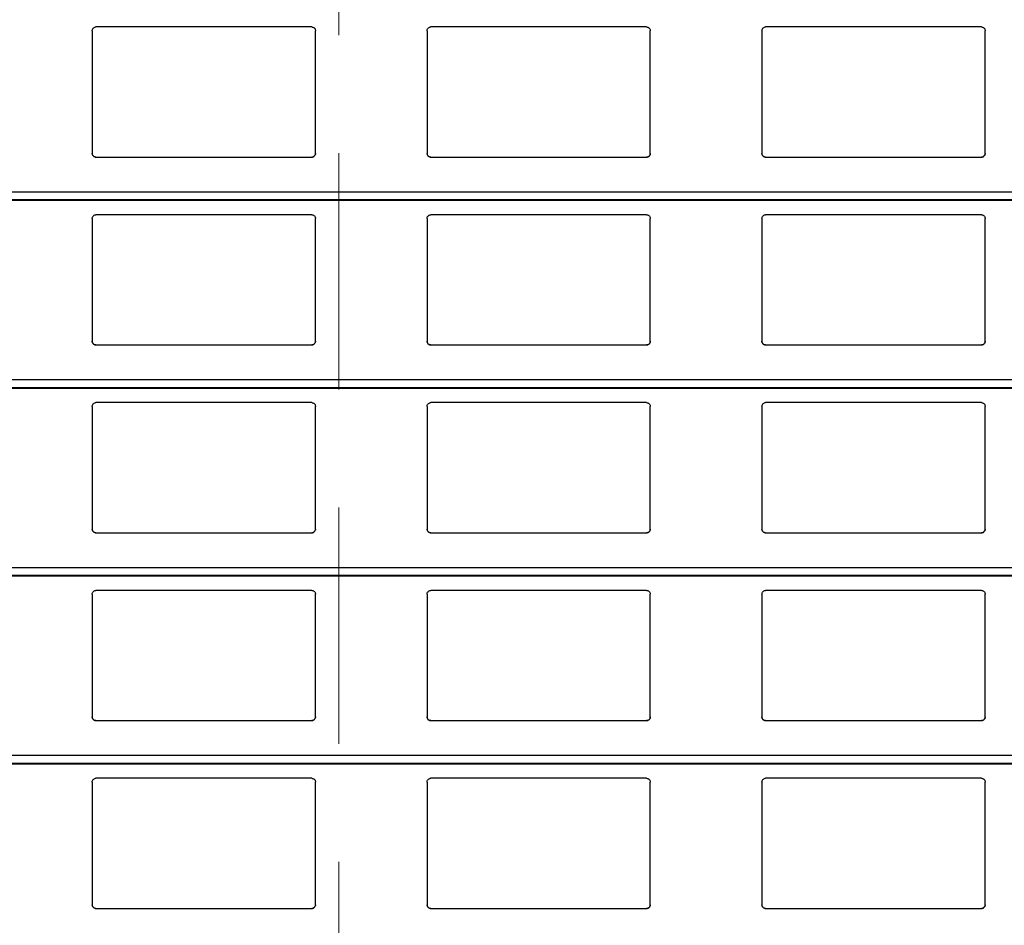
# Model space of a CAD drawing. Header units: millimetres. Extents: x 26 to 422, y 4 to 419.
# Tile 42 of 83: x 243.06 to 248.36, y 370.48 to 375.35. Entities that reach past the tile are written whole.
import ezdxf

# ---------------------------------------------------------------- set-up
doc = ezdxf.new("R2010")
doc.units = ezdxf.units.MM
doc.linetypes.add('HIDDEN', pattern=[1.905, 1.27, -0.635])

msp = doc.modelspace()

# ---------------------------------------------------------------- linework, layer by layer
at = {"color": 7, "linetype": 'HIDDEN', "lineweight": 18}
msp.add_line((244.7799, 410.822), (244.7799, 348.7529), dxfattribs=at)
at = {"color": 7, "linetype": 'Continuous', "lineweight": 25}
for p, q in [((243.4545, 375.2859), (243.4545, 374.6259)), ((244.6345, 375.3059), (243.4745, 375.3059)), ((244.6545, 374.6259), (244.6545, 375.2859)), ((245.2545, 375.2859), (245.2545, 374.6259)), ((246.4345, 375.3059), (245.2745, 375.3059)), ((246.4545, 374.6259), (246.4545, 375.2859)), ((247.0545, 375.2859), (247.0545, 374.6259)), ((248.2345, 375.3059), (247.0745, 375.3059)), ((248.2545, 374.6259), (248.2545, 375.2859)), ((243.4745, 374.6059), (244.6345, 374.6059)), ((245.2745, 374.6059), (246.4345, 374.6059)), ((247.0745, 374.6059), (248.2345, 374.6059)), ((210.8795, 374.3742), (251.961, 374.3742)), ((243.4545, 374.2759), (243.4545, 373.6159)), ((244.6345, 374.2959), (243.4745, 374.2959)), ((244.6545, 373.6159), (244.6545, 374.2759)), ((245.2545, 374.2759), (245.2545, 373.6159)), ((246.4345, 374.2959), (245.2745, 374.2959)), ((246.4545, 373.6159), (246.4545, 374.2759)), ((247.0545, 374.2759), (247.0545, 373.6159)), ((248.2345, 374.2959), (247.0745, 374.2959)), ((248.2545, 373.6159), (248.2545, 374.2759)), ((243.4745, 373.5959), (244.6345, 373.5959)), ((245.2745, 373.5959), (246.4345, 373.5959)), ((247.0745, 373.5959), (248.2345, 373.5959)), ((210.8795, 373.3642), (251.961, 373.3642)), ((243.4545, 373.2659), (243.4545, 372.6059)), ((244.6345, 373.2859), (243.4745, 373.2859)), ((244.6545, 372.6059), (244.6545, 373.2659)), ((245.2545, 373.2659), (245.2545, 372.6059)), ((246.4345, 373.2859), (245.2745, 373.2859)), ((246.4545, 372.6059), (246.4545, 373.2659)), ((247.0545, 373.2659), (247.0545, 372.6059)), ((248.2345, 373.2859), (247.0745, 373.2859)), ((248.2545, 372.6059), (248.2545, 373.2659)), ((243.4745, 372.5859), (244.6345, 372.5859)), ((245.2745, 372.5859), (246.4345, 372.5859)), ((247.0745, 372.5859), (248.2345, 372.5859)), ((210.8795, 372.3542), (251.961, 372.3542)), ((243.4545, 372.2559), (243.4545, 371.5959)), ((244.6345, 372.2759), (243.4745, 372.2759)), ((244.6545, 371.5959), (244.6545, 372.2559)), ((245.2545, 372.2559), (245.2545, 371.5959)), ((246.4345, 372.2759), (245.2745, 372.2759)), ((246.4545, 371.5959), (246.4545, 372.2559)), ((247.0545, 372.2559), (247.0545, 371.5959)), ((248.2345, 372.2759), (247.0745, 372.2759)), ((248.2545, 371.5959), (248.2545, 372.2559)), ((243.4745, 371.5759), (244.6345, 371.5759)), ((245.2745, 371.5759), (246.4345, 371.5759)), ((247.0745, 371.5759), (248.2345, 371.5759)), ((210.8795, 371.3442), (251.961, 371.3442)), ((243.4545, 371.2459), (243.4545, 370.5859)), ((244.6345, 371.2659), (243.4745, 371.2659)), ((244.6545, 370.5859), (244.6545, 371.2459)), ((245.2545, 371.2459), (245.2545, 370.5859)), ((246.4345, 371.2659), (245.2745, 371.2659)), ((246.4545, 370.5859), (246.4545, 371.2459)), ((247.0545, 371.2459), (247.0545, 370.5859)), ((248.2345, 371.2659), (247.0745, 371.2659)), ((248.2545, 370.5859), (248.2545, 371.2459)), ((243.4745, 370.5659), (244.6345, 370.5659)), ((245.2745, 370.5659), (246.4345, 370.5659)), ((247.0745, 370.5659), (248.2345, 370.5659))]:
    msp.add_line(p, q, dxfattribs=at)
at = {"color": 8, "linetype": 'Continuous', "lineweight": 25}
for p, q in [((251.961, 374.4183), (210.8795, 374.4183)), ((251.961, 374.3761), (210.8795, 374.3761)), ((251.961, 373.4083), (210.8795, 373.4083)), ((251.961, 373.3661), (210.8795, 373.3661)), ((251.961, 372.3983), (210.8795, 372.3983)), ((251.961, 372.3561), (210.8795, 372.3561)), ((251.961, 371.3883), (210.8795, 371.3883)), ((251.961, 371.3461), (210.8795, 371.3461))]:
    msp.add_line(p, q, dxfattribs=at)
at = {"color": 7, "linetype": 'Continuous', "lineweight": 25}
for points, knots in [([(243.4545, 375.2859), (243.4547, 375.2884), (243.4552, 375.2932), (243.4592, 375.2996), (243.465, 375.304), (243.4705, 375.3058), (243.4736, 375.3059), (243.4745, 375.3059)], [0, 0, 0, 0, 0.241288, 0.482942, 0.71358, 0.923001, 1, 1, 1, 1]), ([(244.6345, 375.3059), (244.6366, 375.3058), (244.6408, 375.3054), (244.6464, 375.3024), (244.6509, 375.2979), (244.6539, 375.2922), (244.6543, 375.288), (244.6545, 375.2859)], [0, 0, 0, 0, 0.1909169, 0.381639, 0.5797241, 0.7953593, 1, 1, 1, 1]), ([(245.2545, 375.2859), (245.2547, 375.2884), (245.2552, 375.2932), (245.2592, 375.2996), (245.265, 375.304), (245.2705, 375.3058), (245.2736, 375.3059), (245.2745, 375.3059)], [0, 0, 0, 0, 0.241288, 0.482942, 0.71358, 0.923001, 1, 1, 1, 1]), ([(246.4345, 375.3059), (246.4366, 375.3058), (246.4408, 375.3054), (246.4464, 375.3024), (246.4509, 375.2979), (246.4539, 375.2922), (246.4543, 375.288), (246.4545, 375.2859)], [0, 0, 0, 0, 0.19091, 0.381625, 0.579801, 0.795367, 1, 1, 1, 1]), ([(247.0545, 375.2859), (247.0547, 375.2884), (247.0552, 375.2932), (247.0592, 375.2996), (247.065, 375.304), (247.0705, 375.3058), (247.0736, 375.3059), (247.0745, 375.3059)], [0, 0, 0, 0, 0.241236, 0.482863, 0.713475, 0.923009, 1, 1, 1, 1]), ([(248.2345, 375.3059), (248.2366, 375.3058), (248.2408, 375.3054), (248.2464, 375.3024), (248.2509, 375.2979), (248.2539, 375.2922), (248.2543, 375.288), (248.2545, 375.2859)], [0, 0, 0, 0, 0.191041, 0.381743, 0.579808, 0.79536, 1, 1, 1, 1]), ([(243.4745, 374.6059), (243.4723, 374.6062), (243.4679, 374.6066), (243.462, 374.6099), (243.4574, 374.6148), (243.4549, 374.6204), (243.4546, 374.6243), (243.4545, 374.6259)], [0, 0, 0, 0, 0.207886, 0.415645, 0.626055, 0.841744, 1, 1, 1, 1]), ([(243.4545, 374.6259), (243.4547, 374.6236), (243.4551, 374.6188), (243.4579, 374.6149), (243.4594, 374.6128)], [0, 0, 0, 0, 0.484715, 1, 1, 1, 1]), ([(243.4594, 374.6128), (243.461, 374.6113), (243.4643, 374.6082), (243.4698, 374.6062), (243.4733, 374.606), (243.4745, 374.6059)], [0, 0, 0, 0, 0.39666, 0.793888, 1, 1, 1, 1]), ([(244.6545, 374.6259), (244.6542, 374.6237), (244.6538, 374.6191), (244.6502, 374.613), (244.6449, 374.6085), (244.6393, 374.6062), (244.6358, 374.606), (244.6345, 374.6059)], [0, 0, 0, 0, 0.221357, 0.442734, 0.662085, 0.876187, 1, 1, 1, 1]), ([(244.6345, 374.6059), (244.6366, 374.6062), (244.641, 374.6066), (244.6461, 374.6093), (244.6486, 374.6118), (244.6496, 374.6128)], [0, 0, 0, 0, 0.375725, 0.751177, 1, 1, 1, 1]), ([(244.6496, 374.6128), (244.6509, 374.6147), (244.6538, 374.6187), (244.6542, 374.6235), (244.6545, 374.6259)], [0, 0, 0, 0, 0.480493, 1, 1, 1, 1]), ([(245.2745, 374.6059), (245.2723, 374.6062), (245.2679, 374.6066), (245.262, 374.6099), (245.2574, 374.6148), (245.2549, 374.6204), (245.2546, 374.6243), (245.2545, 374.6259)], [0, 0, 0, 0, 0.207886, 0.415645, 0.626055, 0.841744, 1, 1, 1, 1]), ([(245.2545, 374.6259), (245.2547, 374.6236), (245.2551, 374.6188), (245.2579, 374.6149), (245.2594, 374.6128)], [0, 0, 0, 0, 0.484822, 1, 1, 1, 1]), ([(245.2594, 374.6128), (245.261, 374.6113), (245.2643, 374.6082), (245.2698, 374.6062), (245.2733, 374.606), (245.2745, 374.6059)], [0, 0, 0, 0, 0.396897, 0.794151, 1, 1, 1, 1]), ([(246.4545, 374.6259), (246.4542, 374.6237), (246.4538, 374.6191), (246.4502, 374.613), (246.4449, 374.6085), (246.4393, 374.6062), (246.4358, 374.606), (246.4345, 374.6059)], [0, 0, 0, 0, 0.221357, 0.442734, 0.662085, 0.876187, 1, 1, 1, 1]), ([(246.4345, 374.6059), (246.4366, 374.6062), (246.441, 374.6066), (246.4461, 374.6093), (246.4486, 374.6118), (246.4496, 374.6128)], [0, 0, 0, 0, 0.375986, 0.751184, 1, 1, 1, 1]), ([(246.4496, 374.6128), (246.4509, 374.6147), (246.4538, 374.6187), (246.4542, 374.6235), (246.4545, 374.6259)], [0, 0, 0, 0, 0.480493, 1, 1, 1, 1]), ([(247.0745, 374.6059), (247.0723, 374.6062), (247.0679, 374.6066), (247.062, 374.6099), (247.0574, 374.6148), (247.0549, 374.6204), (247.0546, 374.6243), (247.0545, 374.6259)], [0, 0, 0, 0, 0.207862, 0.41573, 0.626115, 0.84178, 1, 1, 1, 1]), ([(247.0545, 374.6259), (247.0547, 374.6236), (247.0551, 374.6188), (247.0579, 374.6149), (247.0594, 374.6128)], [0, 0, 0, 0, 0.484715, 1, 1, 1, 1]), ([(247.0594, 374.6128), (247.061, 374.6113), (247.0643, 374.6082), (247.0698, 374.6062), (247.0733, 374.606), (247.0745, 374.6059)], [0, 0, 0, 0, 0.39666, 0.793888, 1, 1, 1, 1]), ([(248.2545, 374.6259), (248.2542, 374.6237), (248.2538, 374.6191), (248.2502, 374.613), (248.2449, 374.6085), (248.2393, 374.6062), (248.2358, 374.606), (248.2345, 374.6059)], [0, 0, 0, 0, 0.221324, 0.442668, 0.661986, 0.876056, 1, 1, 1, 1]), ([(248.2345, 374.6059), (248.2366, 374.6062), (248.241, 374.6066), (248.2461, 374.6093), (248.2486, 374.6118), (248.2496, 374.6128)], [0, 0, 0, 0, 0.375986, 0.751184, 1, 1, 1, 1]), ([(248.2496, 374.6128), (248.2509, 374.6147), (248.2538, 374.6187), (248.2542, 374.6235), (248.2545, 374.6259)], [0, 0, 0, 0, 0.480465, 1, 1, 1, 1]), ([(243.4545, 374.2759), (243.4547, 374.2784), (243.4552, 374.2832), (243.4592, 374.2896), (243.465, 374.294), (243.4705, 374.2958), (243.4736, 374.2959), (243.4745, 374.2959)], [0, 0, 0, 0, 0.241346, 0.482935, 0.71361, 0.923003, 1, 1, 1, 1]), ([(244.6345, 374.2959), (244.6366, 374.2958), (244.6408, 374.2954), (244.6464, 374.2924), (244.6509, 374.2879), (244.6539, 374.2822), (244.6543, 374.278), (244.6545, 374.2759)], [0, 0, 0, 0, 0.1908985, 0.3816135, 0.5797397, 0.7953669, 1, 1, 1, 1]), ([(245.2545, 374.2759), (245.2547, 374.2784), (245.2552, 374.2832), (245.2592, 374.2896), (245.265, 374.294), (245.2705, 374.2958), (245.2736, 374.2959), (245.2745, 374.2959)], [0, 0, 0, 0, 0.241346, 0.482935, 0.71361, 0.923003, 1, 1, 1, 1]), ([(246.4345, 374.2959), (246.4366, 374.2958), (246.4408, 374.2954), (246.4464, 374.2924), (246.4509, 374.2879), (246.4539, 374.2822), (246.4543, 374.278), (246.4545, 374.2759)], [0, 0, 0, 0, 0.1908914, 0.3815993, 0.5798169, 0.7953745, 1, 1, 1, 1]), ([(247.0545, 374.2759), (247.0547, 374.2784), (247.0552, 374.2832), (247.0592, 374.2896), (247.065, 374.294), (247.0705, 374.2958), (247.0736, 374.2959), (247.0745, 374.2959)], [0, 0, 0, 0, 0.241295, 0.482856, 0.713505, 0.923012, 1, 1, 1, 1]), ([(248.2345, 374.2959), (248.2366, 374.2958), (248.2408, 374.2954), (248.2464, 374.2924), (248.2509, 374.2879), (248.2539, 374.2822), (248.2543, 374.278), (248.2545, 374.2759)], [0, 0, 0, 0, 0.191022, 0.381718, 0.579824, 0.795367, 1, 1, 1, 1]), ([(243.4745, 373.5959), (243.4723, 373.5962), (243.4679, 373.5966), (243.462, 373.5999), (243.4574, 373.6048), (243.4549, 373.6104), (243.4546, 373.6143), (243.4545, 373.6159)], [0, 0, 0, 0, 0.207884, 0.415642, 0.626021, 0.841709, 1, 1, 1, 1]), ([(243.4545, 373.6159), (243.4547, 373.6136), (243.4551, 373.6088), (243.4579, 373.6049), (243.4594, 373.6028)], [0, 0, 0, 0, 0.484681, 1, 1, 1, 1]), ([(243.4594, 373.6028), (243.461, 373.6013), (243.4643, 373.5982), (243.4698, 373.5962), (243.4733, 373.596), (243.4745, 373.5959)], [0, 0, 0, 0, 0.396634, 0.793879, 1, 1, 1, 1]), ([(244.6545, 373.6159), (244.6542, 373.6137), (244.6538, 373.6091), (244.6502, 373.603), (244.6449, 373.5985), (244.6393, 373.5962), (244.6358, 373.596), (244.6345, 373.5959)], [0, 0, 0, 0, 0.221355, 0.44273, 0.662079, 0.876192, 1, 1, 1, 1]), ([(244.6345, 373.5959), (244.6366, 373.5962), (244.641, 373.5966), (244.6461, 373.5993), (244.6486, 373.6018), (244.6496, 373.6028)], [0, 0, 0, 0, 0.375737, 0.751169, 1, 1, 1, 1]), ([(244.6496, 373.6028), (244.6509, 373.6047), (244.6538, 373.6087), (244.6542, 373.6135), (244.6545, 373.6159)], [0, 0, 0, 0, 0.480455, 1, 1, 1, 1]), ([(245.2745, 373.5959), (245.2723, 373.5962), (245.2679, 373.5966), (245.262, 373.5999), (245.2574, 373.6048), (245.2549, 373.6104), (245.2546, 373.6143), (245.2545, 373.6159)], [0, 0, 0, 0, 0.207884, 0.415642, 0.626021, 0.841709, 1, 1, 1, 1]), ([(245.2545, 373.6159), (245.2547, 373.6136), (245.2551, 373.6088), (245.2579, 373.6049), (245.2594, 373.6028)], [0, 0, 0, 0, 0.484788, 1, 1, 1, 1]), ([(245.2594, 373.6028), (245.261, 373.6013), (245.2643, 373.5982), (245.2698, 373.5962), (245.2733, 373.596), (245.2745, 373.5959)], [0, 0, 0, 0, 0.396871, 0.794142, 1, 1, 1, 1]), ([(246.4545, 373.6159), (246.4542, 373.6137), (246.4538, 373.6091), (246.4502, 373.603), (246.4449, 373.5985), (246.4393, 373.5962), (246.4358, 373.596), (246.4345, 373.5959)], [0, 0, 0, 0, 0.221355, 0.44273, 0.662079, 0.876192, 1, 1, 1, 1]), ([(246.4345, 373.5959), (246.4366, 373.5962), (246.441, 373.5966), (246.4461, 373.5993), (246.4486, 373.6018), (246.4496, 373.6028)], [0, 0, 0, 0, 0.375998, 0.751176, 1, 1, 1, 1]), ([(246.4496, 373.6028), (246.4509, 373.6047), (246.4538, 373.6087), (246.4542, 373.6135), (246.4545, 373.6159)], [0, 0, 0, 0, 0.480455, 1, 1, 1, 1]), ([(247.0745, 373.5959), (247.0723, 373.5962), (247.0679, 373.5966), (247.062, 373.5999), (247.0574, 373.6048), (247.0549, 373.6104), (247.0546, 373.6143), (247.0545, 373.6159)], [0, 0, 0, 0, 0.20786, 0.415726, 0.626082, 0.841745, 1, 1, 1, 1]), ([(247.0545, 373.6159), (247.0547, 373.6136), (247.0551, 373.6088), (247.0579, 373.6049), (247.0594, 373.6028)], [0, 0, 0, 0, 0.484681, 1, 1, 1, 1]), ([(247.0594, 373.6028), (247.061, 373.6013), (247.0643, 373.5982), (247.0698, 373.5962), (247.0733, 373.596), (247.0745, 373.5959)], [0, 0, 0, 0, 0.396634, 0.793879, 1, 1, 1, 1]), ([(248.2545, 373.6159), (248.2542, 373.6137), (248.2538, 373.6091), (248.2502, 373.603), (248.2449, 373.5985), (248.2393, 373.5962), (248.2358, 373.596), (248.2345, 373.5959)], [0, 0, 0, 0, 0.221322, 0.442663, 0.66198, 0.876061, 1, 1, 1, 1]), ([(248.2345, 373.5959), (248.2366, 373.5962), (248.241, 373.5966), (248.2461, 373.5993), (248.2486, 373.6018), (248.2496, 373.6028)], [0, 0, 0, 0, 0.375998, 0.751176, 1, 1, 1, 1]), ([(248.2496, 373.6028), (248.2509, 373.6047), (248.2538, 373.6087), (248.2542, 373.6135), (248.2545, 373.6159)], [0, 0, 0, 0, 0.480427, 1, 1, 1, 1]), ([(243.4545, 373.2659), (243.4547, 373.2684), (243.4552, 373.2732), (243.4592, 373.2796), (243.465, 373.284), (243.4705, 373.2858), (243.4736, 373.2859), (243.4745, 373.2859)], [0, 0, 0, 0, 0.241317, 0.482939, 0.713595, 0.923002, 1, 1, 1, 1]), ([(244.6345, 373.2859), (244.6366, 373.2858), (244.6408, 373.2854), (244.6464, 373.2824), (244.6509, 373.2779), (244.6539, 373.2722), (244.6543, 373.268), (244.6545, 373.2659)], [0, 0, 0, 0, 0.190908, 0.381627, 0.579734, 0.795395, 1, 1, 1, 1]), ([(245.2545, 373.2659), (245.2547, 373.2684), (245.2552, 373.2732), (245.2592, 373.2796), (245.265, 373.284), (245.2705, 373.2858), (245.2736, 373.2859), (245.2745, 373.2859)], [0, 0, 0, 0, 0.241317, 0.482939, 0.713595, 0.923002, 1, 1, 1, 1]), ([(246.4345, 373.2859), (246.4366, 373.2858), (246.4408, 373.2854), (246.4464, 373.2824), (246.4509, 373.2779), (246.4539, 373.2722), (246.4543, 373.268), (246.4545, 373.2659)], [0, 0, 0, 0, 0.190901, 0.381613, 0.579811, 0.795403, 1, 1, 1, 1]), ([(247.0545, 373.2659), (247.0547, 373.2684), (247.0552, 373.2732), (247.0592, 373.2796), (247.065, 373.284), (247.0705, 373.2858), (247.0736, 373.2859), (247.0745, 373.2859)], [0, 0, 0, 0, 0.241265, 0.48286, 0.71349, 0.92301, 1, 1, 1, 1]), ([(248.2345, 373.2859), (248.2366, 373.2858), (248.2408, 373.2854), (248.2464, 373.2824), (248.2509, 373.2779), (248.2539, 373.2722), (248.2543, 373.268), (248.2545, 373.2659)], [0, 0, 0, 0, 0.1910319, 0.3817316, 0.5798176, 0.7953958, 1, 1, 1, 1]), ([(243.4745, 372.5859), (243.4723, 372.5862), (243.4679, 372.5866), (243.462, 372.5899), (243.4574, 372.5948), (243.4549, 372.6004), (243.4546, 372.6043), (243.4545, 372.6059)], [0, 0, 0, 0, 0.2078907, 0.4156556, 0.6260426, 0.8417037, 1, 1, 1, 1]), ([(243.4545, 372.6059), (243.4547, 372.6036), (243.4551, 372.5988), (243.4579, 372.5949), (243.4594, 372.5928)], [0, 0, 0, 0, 0.484641, 1, 1, 1, 1]), ([(243.4594, 372.5928), (243.461, 372.5913), (243.4643, 372.5882), (243.4698, 372.5862), (243.4733, 372.586), (243.4745, 372.5859)], [0, 0, 0, 0, 0.396634, 0.793879, 1, 1, 1, 1]), ([(244.6545, 372.6059), (244.6542, 372.6037), (244.6538, 372.5991), (244.6502, 372.593), (244.6449, 372.5885), (244.6393, 372.5862), (244.6358, 372.586), (244.6345, 372.5859)], [0, 0, 0, 0, 0.2213206, 0.4427289, 0.66208, 0.8761945, 1, 1, 1, 1]), ([(244.6345, 372.5859), (244.6366, 372.5862), (244.641, 372.5866), (244.6461, 372.5893), (244.6486, 372.5918), (244.6496, 372.5928)], [0, 0, 0, 0, 0.3757317, 0.7511258, 1, 1, 1, 1]), ([(244.6496, 372.5928), (244.6509, 372.5947), (244.6538, 372.5987), (244.6542, 372.6035), (244.6545, 372.6059)], [0, 0, 0, 0, 0.480493, 1, 1, 1, 1]), ([(245.2745, 372.5859), (245.2723, 372.5862), (245.2679, 372.5866), (245.262, 372.5899), (245.2574, 372.5948), (245.2549, 372.6004), (245.2546, 372.6043), (245.2545, 372.6059)], [0, 0, 0, 0, 0.2078907, 0.4156556, 0.6260426, 0.8417037, 1, 1, 1, 1]), ([(245.2545, 372.6059), (245.2547, 372.6036), (245.2551, 372.5988), (245.2579, 372.5949), (245.2594, 372.5928)], [0, 0, 0, 0, 0.484748, 1, 1, 1, 1]), ([(245.2594, 372.5928), (245.261, 372.5913), (245.2643, 372.5882), (245.2698, 372.5862), (245.2733, 372.586), (245.2745, 372.5859)], [0, 0, 0, 0, 0.396871, 0.794142, 1, 1, 1, 1]), ([(246.4545, 372.6059), (246.4542, 372.6037), (246.4538, 372.5991), (246.4502, 372.593), (246.4449, 372.5885), (246.4393, 372.5862), (246.4358, 372.586), (246.4345, 372.5859)], [0, 0, 0, 0, 0.2213206, 0.4427289, 0.66208, 0.8761945, 1, 1, 1, 1]), ([(246.4345, 372.5859), (246.4366, 372.5862), (246.441, 372.5866), (246.4461, 372.5893), (246.4486, 372.5918), (246.4496, 372.5928)], [0, 0, 0, 0, 0.3759929, 0.7511334, 1, 1, 1, 1]), ([(246.4496, 372.5928), (246.4509, 372.5947), (246.4538, 372.5987), (246.4542, 372.6035), (246.4545, 372.6059)], [0, 0, 0, 0, 0.480493, 1, 1, 1, 1]), ([(247.0745, 372.5859), (247.0723, 372.5862), (247.0679, 372.5866), (247.062, 372.5899), (247.0574, 372.5948), (247.0549, 372.6004), (247.0546, 372.6043), (247.0545, 372.6059)], [0, 0, 0, 0, 0.207867, 0.41574, 0.626103, 0.84174, 1, 1, 1, 1]), ([(247.0545, 372.6059), (247.0547, 372.6036), (247.0551, 372.5988), (247.0579, 372.5949), (247.0594, 372.5928)], [0, 0, 0, 0, 0.484641, 1, 1, 1, 1]), ([(247.0594, 372.5928), (247.061, 372.5913), (247.0643, 372.5882), (247.0698, 372.5862), (247.0733, 372.586), (247.0745, 372.5859)], [0, 0, 0, 0, 0.396634, 0.793879, 1, 1, 1, 1]), ([(248.2545, 372.6059), (248.2542, 372.6037), (248.2538, 372.5991), (248.2502, 372.593), (248.2449, 372.5885), (248.2393, 372.5862), (248.2358, 372.586), (248.2345, 372.5859)], [0, 0, 0, 0, 0.2212874, 0.4426626, 0.6619808, 0.8760632, 1, 1, 1, 1]), ([(248.2345, 372.5859), (248.2366, 372.5862), (248.241, 372.5866), (248.2461, 372.5893), (248.2486, 372.5918), (248.2496, 372.5928)], [0, 0, 0, 0, 0.3759929, 0.7511334, 1, 1, 1, 1]), ([(248.2496, 372.5928), (248.2509, 372.5947), (248.2538, 372.5987), (248.2542, 372.6035), (248.2545, 372.6059)], [0, 0, 0, 0, 0.480465, 1, 1, 1, 1]), ([(243.4545, 372.2559), (243.4547, 372.2584), (243.4552, 372.2632), (243.4592, 372.2696), (243.465, 372.274), (243.4705, 372.2758), (243.4736, 372.2759), (243.4745, 372.2759)], [0, 0, 0, 0, 0.241288, 0.482943, 0.713582, 0.923003, 1, 1, 1, 1]), ([(244.6345, 372.2759), (244.6366, 372.2758), (244.6408, 372.2754), (244.6464, 372.2724), (244.6509, 372.2679), (244.6539, 372.2622), (244.6543, 372.258), (244.6545, 372.2559)], [0, 0, 0, 0, 0.190912, 0.38162, 0.579754, 0.795391, 1, 1, 1, 1]), ([(245.2545, 372.2559), (245.2547, 372.2584), (245.2552, 372.2632), (245.2592, 372.2696), (245.265, 372.274), (245.2705, 372.2758), (245.2736, 372.2759), (245.2745, 372.2759)], [0, 0, 0, 0, 0.241288, 0.482943, 0.713582, 0.923003, 1, 1, 1, 1]), ([(246.4345, 372.2759), (246.4366, 372.2758), (246.4408, 372.2754), (246.4464, 372.2724), (246.4509, 372.2679), (246.4539, 372.2622), (246.4543, 372.258), (246.4545, 372.2559)], [0, 0, 0, 0, 0.190905, 0.381605, 0.579832, 0.795399, 1, 1, 1, 1]), ([(247.0545, 372.2559), (247.0547, 372.2584), (247.0552, 372.2632), (247.0592, 372.2696), (247.065, 372.274), (247.0705, 372.2758), (247.0736, 372.2759), (247.0745, 372.2759)], [0, 0, 0, 0, 0.241237, 0.482864, 0.713477, 0.923011, 1, 1, 1, 1]), ([(248.2345, 372.2759), (248.2366, 372.2758), (248.2408, 372.2754), (248.2464, 372.2724), (248.2509, 372.2679), (248.2539, 372.2622), (248.2543, 372.258), (248.2545, 372.2559)], [0, 0, 0, 0, 0.191036, 0.381724, 0.579838, 0.795391, 1, 1, 1, 1]), ([(243.4745, 371.5759), (243.4723, 371.5762), (243.4679, 371.5766), (243.462, 371.5799), (243.4574, 371.5848), (243.4549, 371.5904), (243.4546, 371.5943), (243.4545, 371.5959)], [0, 0, 0, 0, 0.207887, 0.415631, 0.626015, 0.841706, 1, 1, 1, 1]), ([(243.4545, 371.5959), (243.4547, 371.5936), (243.4551, 371.5888), (243.4579, 371.5849), (243.4594, 371.5828)], [0, 0, 0, 0, 0.484607, 1, 1, 1, 1]), ([(243.4594, 371.5828), (243.461, 371.5813), (243.4643, 371.5782), (243.4698, 371.5762), (243.4733, 371.576), (243.4745, 371.5759)], [0, 0, 0, 0, 0.396637, 0.793884, 1, 1, 1, 1]), ([(244.6545, 371.5959), (244.6542, 371.5937), (244.6538, 371.5891), (244.6502, 371.583), (244.6449, 371.5785), (244.6393, 371.5762), (244.6358, 371.576), (244.6345, 371.5759)], [0, 0, 0, 0, 0.221356, 0.442731, 0.662081, 0.876195, 1, 1, 1, 1]), ([(244.6345, 371.5759), (244.6366, 371.5762), (244.641, 371.5766), (244.6461, 371.5793), (244.6486, 371.5818), (244.6496, 371.5828)], [0, 0, 0, 0, 0.37573, 0.751166, 1, 1, 1, 1]), ([(244.6496, 371.5828), (244.6509, 371.5847), (244.6538, 371.5887), (244.6542, 371.5935), (244.6545, 371.5959)], [0, 0, 0, 0, 0.480455, 1, 1, 1, 1]), ([(245.2745, 371.5759), (245.2723, 371.5762), (245.2679, 371.5766), (245.262, 371.5799), (245.2574, 371.5848), (245.2549, 371.5904), (245.2546, 371.5943), (245.2545, 371.5959)], [0, 0, 0, 0, 0.207887, 0.415631, 0.626015, 0.841706, 1, 1, 1, 1]), ([(245.2545, 371.5959), (245.2547, 371.5936), (245.2551, 371.5888), (245.2579, 371.5849), (245.2594, 371.5828)], [0, 0, 0, 0, 0.484714, 1, 1, 1, 1]), ([(245.2594, 371.5828), (245.261, 371.5813), (245.2643, 371.5782), (245.2698, 371.5762), (245.2733, 371.576), (245.2745, 371.5759)], [0, 0, 0, 0, 0.396873, 0.794147, 1, 1, 1, 1]), ([(246.4545, 371.5959), (246.4542, 371.5937), (246.4538, 371.5891), (246.4502, 371.583), (246.4449, 371.5785), (246.4393, 371.5762), (246.4358, 371.576), (246.4345, 371.5759)], [0, 0, 0, 0, 0.221356, 0.442731, 0.662081, 0.876195, 1, 1, 1, 1]), ([(246.4345, 371.5759), (246.4366, 371.5762), (246.441, 371.5766), (246.4461, 371.5793), (246.4486, 371.5818), (246.4496, 371.5828)], [0, 0, 0, 0, 0.375991, 0.751173, 1, 1, 1, 1]), ([(246.4496, 371.5828), (246.4509, 371.5847), (246.4538, 371.5887), (246.4542, 371.5935), (246.4545, 371.5959)], [0, 0, 0, 0, 0.480455, 1, 1, 1, 1]), ([(247.0745, 371.5759), (247.0723, 371.5762), (247.0679, 371.5766), (247.062, 371.5799), (247.0574, 371.5848), (247.0549, 371.5904), (247.0546, 371.5943), (247.0545, 371.5959)], [0, 0, 0, 0, 0.207864, 0.415716, 0.626075, 0.841742, 1, 1, 1, 1]), ([(247.0545, 371.5959), (247.0547, 371.5936), (247.0551, 371.5888), (247.0579, 371.5849), (247.0594, 371.5828)], [0, 0, 0, 0, 0.484607, 1, 1, 1, 1]), ([(247.0594, 371.5828), (247.061, 371.5813), (247.0643, 371.5782), (247.0698, 371.5762), (247.0733, 371.576), (247.0745, 371.5759)], [0, 0, 0, 0, 0.396637, 0.793884, 1, 1, 1, 1]), ([(248.2545, 371.5959), (248.2542, 371.5937), (248.2538, 371.5891), (248.2502, 371.583), (248.2449, 371.5785), (248.2393, 371.5762), (248.2358, 371.576), (248.2345, 371.5759)], [0, 0, 0, 0, 0.221323, 0.442665, 0.661982, 0.876064, 1, 1, 1, 1]), ([(248.2345, 371.5759), (248.2366, 371.5762), (248.241, 371.5766), (248.2461, 371.5793), (248.2486, 371.5818), (248.2496, 371.5828)], [0, 0, 0, 0, 0.375991, 0.751173, 1, 1, 1, 1]), ([(248.2496, 371.5828), (248.2509, 371.5847), (248.2538, 371.5887), (248.2542, 371.5935), (248.2545, 371.5959)], [0, 0, 0, 0, 0.480427, 1, 1, 1, 1]), ([(243.4545, 371.2459), (243.4547, 371.2484), (243.4552, 371.2532), (243.4592, 371.2596), (243.465, 371.264), (243.4705, 371.2658), (243.4736, 371.2659), (243.4745, 371.2659)], [0, 0, 0, 0, 0.241292, 0.482922, 0.713586, 0.922999, 1, 1, 1, 1]), ([(244.6345, 371.2659), (244.6366, 371.2658), (244.6408, 371.2654), (244.6464, 371.2624), (244.6509, 371.2579), (244.6539, 371.2522), (244.6543, 371.248), (244.6545, 371.2459)], [0, 0, 0, 0, 0.190914, 0.381639, 0.579751, 0.795389, 1, 1, 1, 1]), ([(245.2545, 371.2459), (245.2547, 371.2484), (245.2552, 371.2532), (245.2592, 371.2596), (245.265, 371.264), (245.2705, 371.2658), (245.2736, 371.2659), (245.2745, 371.2659)], [0, 0, 0, 0, 0.241292, 0.482922, 0.713586, 0.922999, 1, 1, 1, 1]), ([(246.4345, 371.2659), (246.4366, 371.2658), (246.4408, 371.2654), (246.4464, 371.2624), (246.4509, 371.2579), (246.4539, 371.2522), (246.4543, 371.248), (246.4545, 371.2459)], [0, 0, 0, 0, 0.190907, 0.381625, 0.579828, 0.795397, 1, 1, 1, 1]), ([(247.0545, 371.2459), (247.0547, 371.2484), (247.0552, 371.2532), (247.0592, 371.2596), (247.065, 371.264), (247.0705, 371.2658), (247.0736, 371.2659), (247.0745, 371.2659)], [0, 0, 0, 0, 0.241241, 0.482843, 0.71348, 0.923008, 1, 1, 1, 1]), ([(248.2345, 371.2659), (248.2366, 371.2658), (248.2408, 371.2654), (248.2464, 371.2624), (248.2509, 371.2579), (248.2539, 371.2522), (248.2543, 371.248), (248.2545, 371.2459)], [0, 0, 0, 0, 0.191038, 0.381743, 0.579835, 0.79539, 1, 1, 1, 1]), ([(243.4745, 370.5659), (243.4723, 370.5662), (243.4679, 370.5666), (243.462, 370.5699), (243.4574, 370.5748), (243.4549, 370.5804), (243.4546, 370.5843), (243.4545, 370.5859)], [0, 0, 0, 0, 0.207891, 0.415657, 0.626044, 0.84174, 1, 1, 1, 1]), ([(243.4545, 370.5859), (243.4547, 370.5836), (243.4551, 370.5788), (243.4579, 370.5749), (243.4594, 370.5728)], [0, 0, 0, 0, 0.484641, 1, 1, 1, 1]), ([(243.4594, 370.5728), (243.461, 370.5713), (243.4643, 370.5682), (243.4698, 370.5662), (243.4733, 370.566), (243.4745, 370.5659)], [0, 0, 0, 0, 0.396634, 0.793879, 1, 1, 1, 1]), ([(244.6545, 370.5859), (244.6542, 370.5837), (244.6538, 370.5791), (244.6502, 370.573), (244.6449, 370.5685), (244.6393, 370.5662), (244.6358, 370.566), (244.6345, 370.5659)], [0, 0, 0, 0, 0.2213206, 0.4427289, 0.66208, 0.8761945, 1, 1, 1, 1]), ([(244.6345, 370.5659), (244.6366, 370.5662), (244.641, 370.5666), (244.6461, 370.5693), (244.6486, 370.5718), (244.6496, 370.5728)], [0, 0, 0, 0, 0.375737, 0.751169, 1, 1, 1, 1]), ([(244.6496, 370.5728), (244.6509, 370.5747), (244.6538, 370.5787), (244.6542, 370.5835), (244.6545, 370.5859)], [0, 0, 0, 0, 0.480493, 1, 1, 1, 1]), ([(245.2745, 370.5659), (245.2723, 370.5662), (245.2679, 370.5666), (245.262, 370.5699), (245.2574, 370.5748), (245.2549, 370.5804), (245.2546, 370.5843), (245.2545, 370.5859)], [0, 0, 0, 0, 0.207891, 0.415657, 0.626044, 0.84174, 1, 1, 1, 1]), ([(245.2545, 370.5859), (245.2547, 370.5836), (245.2551, 370.5788), (245.2579, 370.5749), (245.2594, 370.5728)], [0, 0, 0, 0, 0.484748, 1, 1, 1, 1]), ([(245.2594, 370.5728), (245.261, 370.5713), (245.2643, 370.5682), (245.2698, 370.5662), (245.2733, 370.566), (245.2745, 370.5659)], [0, 0, 0, 0, 0.396871, 0.794142, 1, 1, 1, 1]), ([(246.4545, 370.5859), (246.4542, 370.5837), (246.4538, 370.5791), (246.4502, 370.573), (246.4449, 370.5685), (246.4393, 370.5662), (246.4358, 370.566), (246.4345, 370.5659)], [0, 0, 0, 0, 0.2213206, 0.4427289, 0.66208, 0.8761945, 1, 1, 1, 1]), ([(246.4345, 370.5659), (246.4366, 370.5662), (246.441, 370.5666), (246.4461, 370.5693), (246.4486, 370.5718), (246.4496, 370.5728)], [0, 0, 0, 0, 0.375998, 0.751176, 1, 1, 1, 1]), ([(246.4496, 370.5728), (246.4509, 370.5747), (246.4538, 370.5787), (246.4542, 370.5835), (246.4545, 370.5859)], [0, 0, 0, 0, 0.480493, 1, 1, 1, 1]), ([(247.0745, 370.5659), (247.0723, 370.5662), (247.0679, 370.5666), (247.062, 370.5699), (247.0574, 370.5748), (247.0549, 370.5804), (247.0546, 370.5843), (247.0545, 370.5859)], [0, 0, 0, 0, 0.207868, 0.415741, 0.626105, 0.841776, 1, 1, 1, 1]), ([(247.0545, 370.5859), (247.0547, 370.5836), (247.0551, 370.5788), (247.0579, 370.5749), (247.0594, 370.5728)], [0, 0, 0, 0, 0.484641, 1, 1, 1, 1]), ([(247.0594, 370.5728), (247.061, 370.5713), (247.0643, 370.5682), (247.0698, 370.5662), (247.0733, 370.566), (247.0745, 370.5659)], [0, 0, 0, 0, 0.396634, 0.793879, 1, 1, 1, 1]), ([(248.2545, 370.5859), (248.2542, 370.5837), (248.2538, 370.5791), (248.2502, 370.573), (248.2449, 370.5685), (248.2393, 370.5662), (248.2358, 370.566), (248.2345, 370.5659)], [0, 0, 0, 0, 0.2212874, 0.4426626, 0.6619808, 0.8760632, 1, 1, 1, 1]), ([(248.2345, 370.5659), (248.2366, 370.5662), (248.241, 370.5666), (248.2461, 370.5693), (248.2486, 370.5718), (248.2496, 370.5728)], [0, 0, 0, 0, 0.375998, 0.751176, 1, 1, 1, 1]), ([(248.2496, 370.5728), (248.2509, 370.5747), (248.2538, 370.5787), (248.2542, 370.5835), (248.2545, 370.5859)], [0, 0, 0, 0, 0.480465, 1, 1, 1, 1])]:
    msp.add_open_spline(points, degree=3, knots=knots, dxfattribs=at)

doc.saveas('drawing.dxf')
